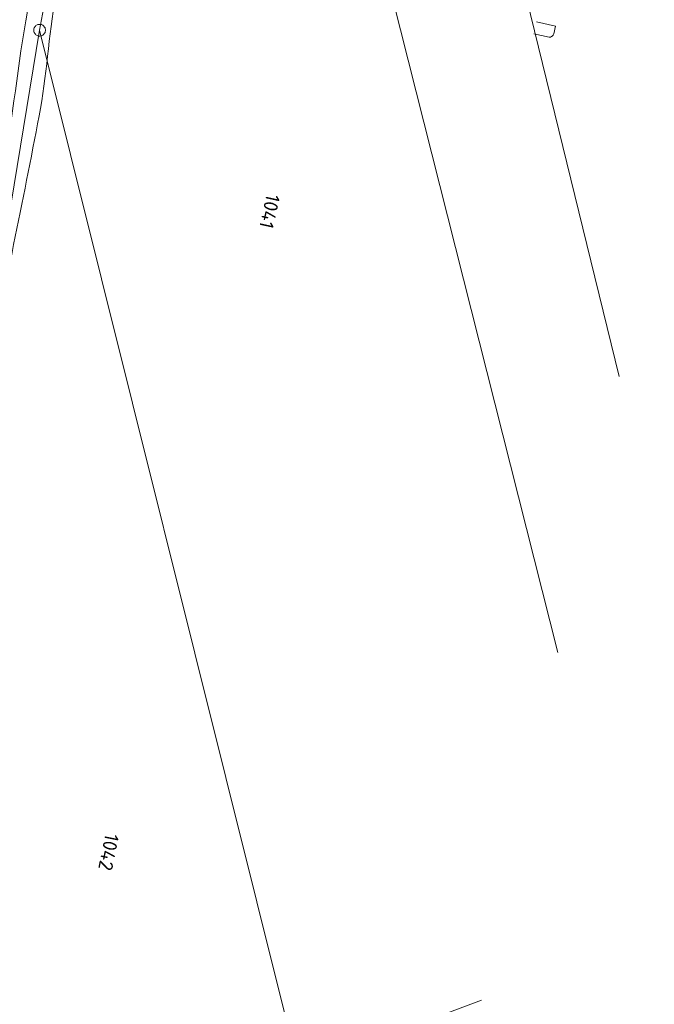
# Model space of a CAD drawing. Header units: metres. Extents: x 3425540 to 3446143, y 5432760 to 5444637.
# Tile 93 of 256: x 3435931 to 3436012, y 5439644 to 5439770. Entities that reach past the tile are written whole.
import ezdxf
from ezdxf.enums import TextEntityAlignment as Align

# ---------------------------------------------------------------- set-up
doc = ezdxf.new("R2010")
doc.units = ezdxf.units.M
doc.layers.add('B_Bestand', color=9, linetype='Continuous', lineweight=18)
doc.layers.add('B_Flurgrenzen', color=9, linetype='Continuous', lineweight=18)
doc.styles.get("Standard").update_dxf_attribs({"font": 'isocpeur.ttf'})

msp = doc.modelspace()

# ---------------------------------------------------------------- linework, layer by layer
at = {"layer": 'B_Bestand'}
for p, q in [((3435997.14, 5439770.07), (3435999.59, 5439769.52)), ((3435996.8, 5439768.53), (3435998.79, 5439768.09)), ((3435999.37, 5439768.53), (3435999.59, 5439769.52))]:
    msp.add_line(p, q, dxfattribs=at)
msp.add_lwpolyline([(3435999.37, 5439768.53), (3435999.3, 5439768.37), (3435999.23, 5439768.28), (3435999.15, 5439768.21), (3435999.09, 5439768.17), (3435998.96, 5439768.11), (3435998.9, 5439768.09), (3435998.79, 5439768.09)], dxfattribs=at)
for points, knots in [([(3436055.65, 5439941.9), (3436055.34, 5439941.33), (3436055.03, 5439940.76), (3436054.72, 5439940.19), (3436054.21, 5439939.25), (3436053.12, 5439938.72), (3436052.13, 5439938.31), (3436044.94, 5439935.3), (3436037.74, 5439932.77), (3436030.33, 5439930.64), (3436019.53, 5439927.53), (3436008.52, 5439925.45), (3435997.69, 5439922.37), (3435992.78, 5439920.97), (3435988.03, 5439919.34), (3435983.64, 5439916.37), (3435976.67, 5439911.66), (3435971.89, 5439905.21), (3435967.49, 5439898.33), (3435962.18, 5439890.04), (3435957.39, 5439881.79), (3435953.04, 5439873.02), (3435950.07, 5439867.05), (3435947.3, 5439861.16), (3435945.28, 5439854.76), (3435942.79, 5439846.86), (3435941.63, 5439838.81), (3435940.77, 5439830.69), (3435939.98, 5439823.28), (3435941.56, 5439815.62), (3435939.95, 5439808.34), (3435938.7, 5439802.63), (3435937.39, 5439796.93), (3435936.12, 5439791.23), (3435934.84, 5439785.48), (3435933.55, 5439779.75), (3435932.31, 5439774), (3435930.85, 5439767.24), (3435930.31, 5439760.31), (3435929.06, 5439753.51), (3435927.88, 5439747.06), (3435926.67, 5439740.61), (3435925.4, 5439734.18), (3435924.07, 5439727.46), (3435922.62, 5439720.78), (3435921.3, 5439714.06), (3435920.58, 5439710.46), (3435919.93, 5439706.85), (3435919.35, 5439703.22), (3435918.54, 5439698.15), (3435917.89, 5439693.07), (3435917.29, 5439687.97), (3435916.47, 5439681.04), (3435915.79, 5439674.1), (3435915.1, 5439667.15), (3435914.66, 5439662.6), (3435914.3, 5439658.04), (3435914.12, 5439653.48), (3435913.97, 5439649.4), (3435914.21, 5439645.29), (3435914.71, 5439641.22), (3435915.37, 5439635.94), (3435916.09, 5439630.72), (3435916.85, 5439625.47), (3435917.29, 5439622.38), (3435917.53, 5439619.24), (3435918.27, 5439616.21), (3435918.54, 5439615.1), (3435918.82, 5439613.99), (3435919.09, 5439612.88)], [0, 0, 0, 0, 0.004921, 0.004921, 0.004921, 0.013014, 0.013014, 0.013014, 0.071463, 0.071463, 0.071463, 0.156614, 0.156614, 0.156614, 0.195253, 0.195253, 0.195253, 0.256499, 0.256499, 0.256499, 0.330209, 0.330209, 0.330209, 0.380372, 0.380372, 0.380372, 0.442307, 0.442307, 0.442307, 0.498875, 0.498875, 0.498875, 0.543237, 0.543237, 0.543237, 0.587862, 0.587862, 0.587862, 0.640331, 0.640331, 0.640331, 0.690084, 0.690084, 0.690084, 0.742007, 0.742007, 0.742007, 0.76986, 0.76986, 0.76986, 0.808791, 0.808791, 0.808791, 0.861728, 0.861728, 0.861728, 0.8964, 0.8964, 0.8964, 0.927437, 0.927437, 0.927437, 0.967632, 0.967632, 0.967632, 0.991335, 0.991335, 0.991335, 1, 1, 1, 1]), ([(3435990.09, 5439644.53), (3435968.14, 5439636.32), (3435946.2, 5439628.11), (3435924.25, 5439619.9), (3435923.16, 5439619.49), (3435922.07, 5439619.11), (3435920.97, 5439618.72), (3435920.85, 5439618.68), (3435920.72, 5439618.65), (3435920.59, 5439618.65), (3435920.26, 5439618.66), (3435919.79, 5439618.88), (3435919.73, 5439619.22), (3435919.66, 5439619.69), (3435919.6, 5439620.16), (3435919.54, 5439620.63), (3435918.83, 5439625.99), (3435918.12, 5439631.35), (3435917.43, 5439636.73), (3435916.94, 5439640.57), (3435916.77, 5439644.46), (3435916.79, 5439648.32), (3435916.87, 5439661.91), (3435917.87, 5439675.54), (3435920.18, 5439689.05), (3435922.25, 5439701.13), (3435924.43, 5439713.03), (3435926.74, 5439724.99), (3435928.86, 5439736.01), (3435931.21, 5439746.99), (3435933.31, 5439758.02), (3435934.27, 5439763.07), (3435934.51, 5439768.24), (3435935.42, 5439773.29), (3435936.89, 5439781.38), (3435939.41, 5439789.23), (3435941.01, 5439797.31), (3435941.96, 5439802.06), (3435942.7, 5439806.85), (3435943.3, 5439811.66), (3435944.38, 5439820.25), (3435943.69, 5439828.98), (3435944.66, 5439837.59), (3435945.23, 5439842.67), (3435946.32, 5439847.64), (3435947.78, 5439852.58), (3435949.43, 5439858.2), (3435951.73, 5439863.43), (3435954.11, 5439868.78), (3435959.93, 5439881.87), (3435965.83, 5439894.23), (3435975.8, 5439905.41), (3435981.98, 5439912.33), (3435989.82, 5439916.62), (3435998.25, 5439919.25), (3436010.39, 5439923.03), (3436022.81, 5439925.47), (3436034.83, 5439929.44), (3436041.39, 5439931.6), (3436047.94, 5439933.76), (3436054.5, 5439935.92)], [0, 0, 0, 0, 0.153998, 0.153998, 0.153998, 0.161635, 0.161635, 0.161635, 0.162479, 0.162479, 0.162479, 0.164729, 0.164729, 0.164729, 0.167854, 0.167854, 0.167854, 0.203426, 0.203426, 0.203426, 0.228856, 0.228856, 0.228856, 0.31841, 0.31841, 0.31841, 0.398436, 0.398436, 0.398436, 0.472217, 0.472217, 0.472217, 0.505999, 0.505999, 0.505999, 0.560017, 0.560017, 0.560017, 0.591862, 0.591862, 0.591862, 0.648759, 0.648759, 0.648759, 0.682303, 0.682303, 0.682303, 0.720397, 0.720397, 0.720397, 0.813661, 0.813661, 0.813661, 0.871436, 0.871436, 0.871436, 0.95464, 0.95464, 0.95464, 1, 1, 1, 1])]:
    msp.add_open_spline(points, degree=3, knots=knots, dxfattribs=at)
at = {"layer": 'B_Flurgrenzen'}
for p, q in [((3435990.96, 5439793.24), (3436007.78, 5439724.58)), ((3435999.89, 5439689.15), (3435974.73, 5439788.77)), ((3435933.36, 5439769), (3435935.05, 5439778.06)), ((3435920.18, 5439689.05), (3435933.36, 5439769)), ((3435933.36, 5439769), (3435966.96, 5439634.33))]:
    msp.add_line(p, q, dxfattribs=at)
msp.add_lwpolyline([(3435934.11, 5439769), (3435934.11, 5439769.09), (3435934.09, 5439769.18), (3435934.06, 5439769.28), (3435934.02, 5439769.36), (3435933.97, 5439769.43), (3435933.91, 5439769.51), (3435933.84, 5439769.58), (3435933.77, 5439769.63), (3435933.68, 5439769.68), (3435933.59, 5439769.71), (3435933.51, 5439769.73), (3435933.41, 5439769.74), (3435933.32, 5439769.74), (3435933.22, 5439769.73), (3435933.13, 5439769.71), (3435933.04, 5439769.68), (3435932.96, 5439769.63), (3435932.89, 5439769.58), (3435932.82, 5439769.51), (3435932.76, 5439769.43), (3435932.71, 5439769.36), (3435932.67, 5439769.28), (3435932.64, 5439769.18), (3435932.62, 5439769.09), (3435932.61, 5439769), (3435932.62, 5439768.9), (3435932.64, 5439768.81), (3435932.67, 5439768.72), (3435932.71, 5439768.64), (3435932.76, 5439768.56), (3435932.82, 5439768.48), (3435932.89, 5439768.42), (3435932.96, 5439768.37), (3435933.04, 5439768.32), (3435933.13, 5439768.29), (3435933.22, 5439768.27), (3435933.32, 5439768.25), (3435933.41, 5439768.25), (3435933.51, 5439768.27), (3435933.59, 5439768.29), (3435933.68, 5439768.32), (3435933.77, 5439768.37), (3435933.84, 5439768.42), (3435933.91, 5439768.48), (3435933.97, 5439768.56), (3435934.02, 5439768.64), (3435934.06, 5439768.72), (3435934.09, 5439768.81), (3435934.11, 5439768.9), (3435934.11, 5439769)], dxfattribs=at)

# ---------------------------------------------------------------- texts
for s, rotation, p in [('1041', 257.535, (3435962.91, 5439745.74)), ('1042', 258.5941, (3435942.23, 5439663.53))]:
    msp.add_text(s, height=1.8, rotation=rotation, dxfattribs=at).set_placement(p, align=Align.MIDDLE)

doc.saveas('drawing.dxf')
